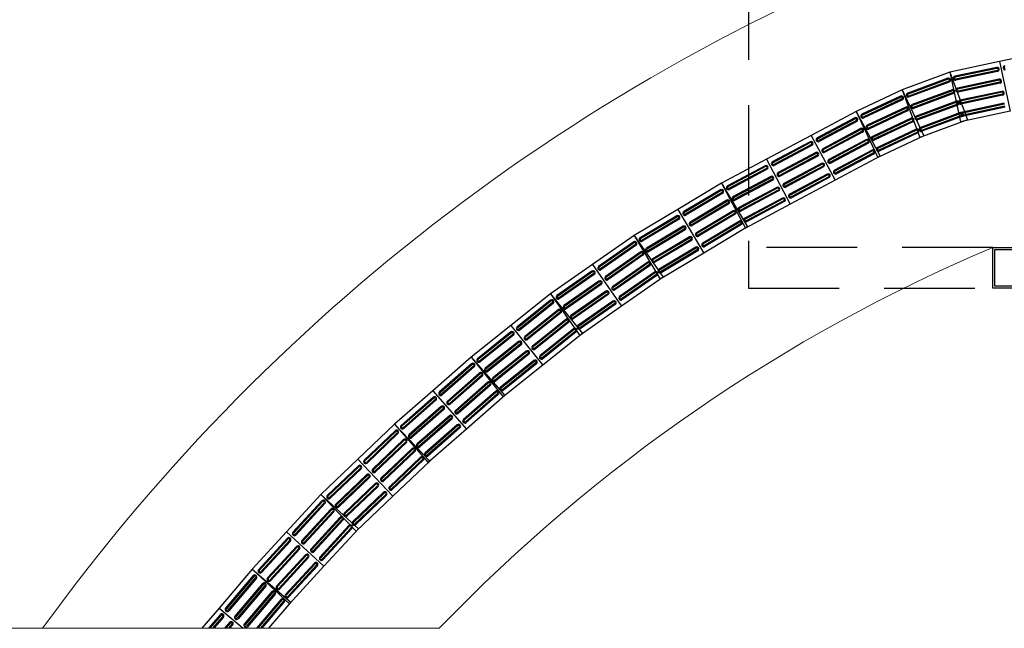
# Model space of a CAD drawing. Header units: feet. Extents: x -18 to 1038, y -110 to 48.
# Tile 26 of 199: x -2.12 to 2.72, y -16.2 to -13.21. Entities that reach past the tile are written whole.
import ezdxf

# ---------------------------------------------------------------- set-up
doc = ezdxf.new("R2010")
doc.units = ezdxf.units.FT
doc.header["$MEASUREMENT"] = 0
doc.linetypes.add('HIDDEN', pattern=[0.9525, 0.635, -0.3175])
doc.layers.add('0.1', color=1, linetype='Continuous', lineweight=9)
for name, color, linetype in [('Arq-parede-alta', 5, 'Continuous'), ('CIV-Piso Tátil', 32, 'Continuous'), ('JANELA', 3, 'Continuous'), ('PROJEÇÃO', 6, 'HIDDEN')]:
    doc.layers.add(name, color=color, linetype=linetype)

msp = doc.modelspace()

# ---------------------------------------------------------------- linework, layer by layer
at = {"layer": '0.1', "color": 251}
msp.add_line((-0.0565, -16.2015), (-7.9002, -16.2015), dxfattribs=at)
for radius, start, end in [(9.709, 109.244, 144.14009), (8.209, 112.94311, 136.14404)]:
    msp.add_arc((5.8628, -21.889), radius, start, end, dxfattribs=at)
at = {"layer": 'Arq-parede-alta', "color": 251, "ltscale": 0.03}
msp.add_lwpolyline([(2.6628, -14.3294), (2.9628, -14.3294), (2.9628, -14.5294), (2.6628, -14.5294)], close=True, dxfattribs=at)
at = {"layer": 'CIV-Piso Tátil', "color": 251}
for p, q in [((2.9411, -13.364), (2.6966, -13.4159)), ((2.6966, -13.4159), (2.452, -13.4678)), ((2.6822, -13.4445), (2.4768, -13.4881)), ((2.6832, -13.4494), (2.4778, -13.493)), ((2.6966, -13.4159), (2.7484, -13.6605)), ((2.6966, -13.4159), (2.7484, -13.6605)), ((2.452, -13.4678), (2.2176, -13.5547)), ((2.452, -13.4678), (2.539, -13.7021)), ((2.452, -13.4678), (2.5039, -13.7123)), ((2.6853, -13.4592), (2.4799, -13.5027)), ((2.6863, -13.4641), (2.4809, -13.5076)), ((2.442, -13.4982), (2.2451, -13.5712)), ((2.4437, -13.5028), (2.2468, -13.5759)), ((2.4472, -13.5122), (2.2503, -13.5853)), ((2.4489, -13.5169), (2.252, -13.59)), ((2.6946, -13.5032), (2.4892, -13.5468)), ((2.6957, -13.5081), (2.4902, -13.5516)), ((2.6978, -13.5179), (2.4923, -13.5614)), ((2.6988, -13.5228), (2.4934, -13.5663)), ((2.2176, -13.5547), (1.9913, -13.6609)), ((2.2102, -13.5859), (2.02, -13.675)), ((2.2123, -13.5904), (2.0221, -13.6796)), ((2.2176, -13.5547), (2.3238, -13.7811)), ((2.2176, -13.5547), (2.3046, -13.7891)), ((2.4628, -13.5544), (2.266, -13.6275)), ((2.4646, -13.5591), (2.2677, -13.6322)), ((2.4681, -13.5685), (2.2712, -13.6415)), ((2.4698, -13.5732), (2.2729, -13.6462)), ((2.7072, -13.5624), (2.5018, -13.6059)), ((2.7082, -13.5672), (2.5028, -13.6108)), ((2.7103, -13.577), (2.5049, -13.6206)), ((2.7113, -13.5819), (2.5059, -13.6255)), ((2.2165, -13.5994), (2.0264, -13.6886)), ((2.2186, -13.604), (2.0285, -13.6931)), ((2.2356, -13.6402), (2.0455, -13.7293)), ((2.4839, -13.6111), (2.287, -13.6842)), ((2.4856, -13.6158), (2.2887, -13.6888)), ((2.4891, -13.6252), (2.2922, -13.6982)), ((2.4908, -13.6298), (2.294, -13.7029)), ((2.7195, -13.6206), (2.5141, -13.6641)), ((2.7206, -13.6255), (2.5151, -13.669)), ((2.7226, -13.6353), (2.5172, -13.6788)), ((2.7237, -13.6401), (2.5183, -13.6837)), ((1.9913, -13.6609), (1.7708, -13.7787)), ((1.9913, -13.6609), (2.1091, -13.8814)), ((1.9913, -13.6609), (2.0974, -13.8872)), ((2.2377, -13.6447), (2.0476, -13.7339)), ((2.242, -13.6538), (2.0519, -13.7429)), ((2.2441, -13.6583), (2.054, -13.7475)), ((2.5046, -13.6669), (2.3077, -13.74)), ((2.5063, -13.6716), (2.3095, -13.7447)), ((2.5098, -13.681), (2.3129, -13.754)), ((2.5116, -13.6857), (2.3147, -13.7587)), ((2.7484, -13.6605), (2.5039, -13.7123)), ((1.9854, -13.6924), (1.8002, -13.7913)), ((1.9878, -13.6968), (1.8026, -13.7957)), ((1.9925, -13.7056), (1.8073, -13.8045)), ((1.9949, -13.71), (1.8096, -13.8089)), ((2.2613, -13.6949), (2.0712, -13.7841)), ((2.2634, -13.6995), (2.0733, -13.7886)), ((2.2677, -13.7085), (2.0775, -13.7977)), ((2.2698, -13.713), (2.0797, -13.8022)), ((2.539, -13.7021), (2.3046, -13.7891)), ((1.7708, -13.7787), (1.5503, -13.8964)), ((1.7708, -13.7787), (1.8886, -13.9992)), ((1.7708, -13.7787), (1.8886, -13.9992)), ((2.0137, -13.7453), (1.8285, -13.8442)), ((2.0161, -13.7497), (1.8308, -13.8486)), ((2.0208, -13.7585), (1.8355, -13.8574)), ((2.0231, -13.7629), (1.8379, -13.8619)), ((2.2866, -13.7488), (2.0964, -13.838)), ((2.3238, -13.7811), (2.0974, -13.8872)), ((2.2887, -13.7534), (2.0986, -13.8425)), ((2.2929, -13.7624), (2.1028, -13.8516)), ((2.2951, -13.7669), (2.1049, -13.8561)), ((1.7649, -13.8101), (1.5797, -13.9091)), ((1.7673, -13.8145), (1.582, -13.9135)), ((1.772, -13.8234), (1.5867, -13.9223)), ((1.7743, -13.8278), (1.5891, -13.9267)), ((2.0422, -13.7986), (1.857, -13.8976)), ((2.0445, -13.803), (1.8593, -13.902)), ((2.0493, -13.8119), (1.864, -13.9108)), ((2.0516, -13.8163), (1.8664, -13.9152)), ((1.7932, -13.8631), (1.608, -13.962)), ((1.7955, -13.8675), (1.6103, -13.9664)), ((1.8003, -13.8763), (1.615, -13.9752)), ((1.8026, -13.8807), (1.6174, -13.9796)), ((2.0702, -13.8511), (1.885, -13.9501)), ((2.0726, -13.8555), (1.8874, -13.9545)), ((2.1091, -13.8814), (1.8886, -13.9992)), ((2.0773, -13.8644), (1.8921, -13.9633)), ((2.0797, -13.8688), (1.8944, -13.9677)), ((1.5503, -13.8964), (1.3297, -14.0142)), ((1.5444, -13.9279), (1.3592, -14.0269)), ((1.5468, -13.9323), (1.3615, -14.0313)), ((1.5503, -13.8964), (1.668, -14.117)), ((1.5503, -13.8964), (1.668, -14.117)), ((1.8217, -13.9164), (1.6364, -14.0153)), ((1.824, -13.9208), (1.6388, -14.0197)), ((1.8287, -13.9296), (1.6435, -14.0286)), ((1.5515, -13.9411), (1.3662, -14.0401)), ((1.5538, -13.9456), (1.3686, -14.0445)), ((1.5727, -13.9808), (1.3874, -14.0798)), ((1.8311, -13.934), (1.6459, -14.033)), ((1.8497, -13.9689), (1.6645, -14.0678)), ((1.8521, -13.9733), (1.6668, -14.0723)), ((1.3297, -14.0142), (1.1151, -14.1425)), ((1.3297, -14.0142), (1.458, -14.2288)), ((1.3297, -14.0142), (1.4475, -14.2347)), ((1.575, -13.9853), (1.3898, -14.0842)), ((1.5797, -13.9941), (1.3945, -14.093)), ((1.5821, -13.9985), (1.3969, -14.0974)), ((1.8886, -13.9992), (1.668, -14.117)), ((1.8568, -13.9821), (1.6716, -14.0811)), ((1.8591, -13.9866), (1.6739, -14.0855)), ((1.3254, -14.0459), (1.1451, -14.1537)), ((1.328, -14.0502), (1.1477, -14.158)), ((1.3331, -14.0588), (1.1528, -14.1665)), ((1.3357, -14.0631), (1.1554, -14.1708)), ((1.6012, -14.0342), (1.4159, -14.1331)), ((1.6035, -14.0386), (1.4183, -14.1375)), ((1.6082, -14.0474), (1.423, -14.1463)), ((1.6106, -14.0518), (1.4253, -14.1508)), ((1.3562, -14.0974), (1.1759, -14.2052)), ((1.3587, -14.1017), (1.1785, -14.2095)), ((1.3639, -14.1103), (1.1836, -14.218)), ((1.3664, -14.1146), (1.1862, -14.2223)), ((1.6292, -14.0867), (1.444, -14.1856)), ((1.6316, -14.0911), (1.4463, -14.19)), ((1.668, -14.117), (1.4475, -14.2347)), ((1.6363, -14.0999), (1.451, -14.1989)), ((1.6386, -14.1043), (1.4534, -14.2033)), ((1.1151, -14.1425), (0.9005, -14.2707)), ((1.1108, -14.1742), (0.9305, -14.2819)), ((1.1151, -14.1425), (1.2434, -14.3571)), ((1.1151, -14.1425), (1.2434, -14.3571)), ((1.3872, -14.1494), (1.2069, -14.2571)), ((1.3898, -14.1537), (1.2095, -14.2614)), ((1.3949, -14.1622), (1.2146, -14.27)), ((1.3975, -14.1665), (1.2172, -14.2742)), ((1.1134, -14.1785), (0.9331, -14.2862)), ((1.1185, -14.1871), (0.9382, -14.2948)), ((1.1211, -14.1913), (0.9408, -14.2991)), ((1.4177, -14.2005), (1.2375, -14.3082)), ((1.4203, -14.2048), (1.24, -14.3125)), ((1.4254, -14.2133), (1.2452, -14.3211)), ((1.428, -14.2176), (1.2477, -14.3253)), ((0.9005, -14.2707), (0.6955, -14.4138)), ((0.9005, -14.2707), (1.0436, -14.4757)), ((0.9005, -14.2707), (1.0288, -14.4853)), ((1.1416, -14.2257), (0.9613, -14.3334)), ((1.1441, -14.23), (0.9639, -14.3377)), ((1.1493, -14.2386), (0.969, -14.3463)), ((1.1518, -14.2429), (0.9716, -14.3506)), ((1.458, -14.2288), (1.2434, -14.3571)), ((0.8984, -14.3026), (0.7262, -14.4228)), ((0.9013, -14.3067), (0.7291, -14.4269)), ((0.907, -14.3149), (0.7348, -14.4351)), ((0.9099, -14.319), (0.7377, -14.4392)), ((1.1726, -14.2776), (0.9923, -14.3853)), ((1.1752, -14.2819), (0.9949, -14.3896)), ((1.1803, -14.2905), (1, -14.3982)), ((1.1828, -14.2948), (1.0026, -14.4025)), ((0.9328, -14.3518), (0.7606, -14.472)), ((0.9356, -14.3559), (0.7634, -14.4761)), ((0.9414, -14.3641), (0.7691, -14.4843)), ((0.9442, -14.3682), (0.772, -14.4884)), ((1.2031, -14.3287), (1.0229, -14.4364)), ((1.2057, -14.333), (1.0254, -14.4407)), ((1.2434, -14.3571), (1.0288, -14.4853)), ((1.2108, -14.3416), (1.0305, -14.4493)), ((1.2134, -14.3459), (1.0331, -14.4536)), ((0.6955, -14.4138), (0.4905, -14.5568)), ((0.6955, -14.4138), (0.8386, -14.6188)), ((0.6955, -14.4138), (0.8386, -14.6188)), ((0.9674, -14.4014), (0.7952, -14.5216)), ((0.9702, -14.4055), (0.798, -14.5257)), ((0.976, -14.4137), (0.8038, -14.5339)), ((0.6934, -14.4457), (0.5212, -14.5659)), ((0.6963, -14.4498), (0.5241, -14.57)), ((0.702, -14.458), (0.5298, -14.5782)), ((0.7049, -14.4621), (0.5327, -14.5823)), ((0.9788, -14.4178), (0.8066, -14.538)), ((1.0014, -14.4503), (0.8292, -14.5704)), ((1.0043, -14.4544), (0.8321, -14.5745)), ((1.01, -14.4626), (0.8378, -14.5827)), ((0.7278, -14.4949), (0.5555, -14.6151)), ((0.7306, -14.499), (0.5584, -14.6192)), ((0.7363, -14.5072), (0.5641, -14.6274)), ((0.7392, -14.5113), (0.567, -14.6315)), ((1.0436, -14.4757), (0.8386, -14.6188)), ((1.0129, -14.4667), (0.8407, -14.5868)), ((0.4905, -14.5568), (0.2953, -14.7131)), ((0.4905, -14.5568), (0.6467, -14.752)), ((0.4905, -14.5568), (0.6336, -14.7618)), ((0.7624, -14.5445), (0.5901, -14.6647)), ((0.7652, -14.5486), (0.593, -14.6688)), ((0.7709, -14.5568), (0.5987, -14.677)), ((0.7738, -14.5609), (0.6016, -14.6811)), ((0.4905, -14.5888), (0.3266, -14.7201)), ((0.4936, -14.5927), (0.3297, -14.724)), ((0.4999, -14.6005), (0.336, -14.7318)), ((0.503, -14.6045), (0.3391, -14.7357)), ((0.7964, -14.5933), (0.6242, -14.7135)), ((0.7993, -14.5974), (0.6271, -14.7176)), ((0.805, -14.6056), (0.6328, -14.7258)), ((0.8079, -14.6097), (0.6357, -14.7299)), ((0.528, -14.6357), (0.3641, -14.7669)), ((0.5311, -14.6396), (0.3672, -14.7708)), ((0.5374, -14.6474), (0.3735, -14.7786)), ((0.5405, -14.6513), (0.3766, -14.7825)), ((0.8386, -14.6188), (0.6336, -14.7618)), ((0.5658, -14.6829), (0.4019, -14.8141)), ((0.5689, -14.6868), (0.405, -14.818)), ((0.5752, -14.6946), (0.4113, -14.8258)), ((0.5783, -14.6985), (0.4144, -14.8297)), ((0.2953, -14.7131), (0.1002, -14.8693)), ((0.2954, -14.7451), (0.1314, -14.8763)), ((0.2985, -14.749), (0.1346, -14.8802)), ((0.2953, -14.7131), (0.4516, -14.9082)), ((0.2953, -14.7131), (0.4516, -14.9082)), ((0.603, -14.7294), (0.4391, -14.8606)), ((0.6061, -14.7333), (0.4422, -14.8645)), ((0.6124, -14.7411), (0.4485, -14.8723)), ((0.6155, -14.745), (0.4516, -14.8762)), ((0.6467, -14.752), (0.4516, -14.9082)), ((0.3047, -14.7568), (0.1408, -14.8881)), ((0.3079, -14.7607), (0.1439, -14.892)), ((0.3329, -14.7919), (0.1689, -14.9232)), ((0.336, -14.7958), (0.1721, -14.9271)), ((0.3422, -14.8036), (0.1783, -14.9349)), ((0.3454, -14.8075), (0.1814, -14.9388)), ((0.3707, -14.8391), (0.2067, -14.9704)), ((0.3738, -14.843), (0.2098, -14.9743)), ((0.38, -14.8508), (0.2161, -14.9821)), ((0.1002, -14.8693), (-0.088, -15.0339)), ((0.1002, -14.8693), (0.2647, -15.0575)), ((0.1002, -14.8693), (0.2564, -15.0645)), ((0.3832, -14.8547), (0.2192, -14.986)), ((0.4079, -14.8856), (0.2439, -15.0169)), ((0.411, -14.8895), (0.2471, -15.0208)), ((0.4172, -14.8973), (0.2533, -15.0286)), ((0.1016, -14.9013), (-0.0565, -15.0395)), ((0.1049, -14.9051), (-0.0532, -15.0433)), ((0.1115, -14.9126), (-0.0466, -15.0508)), ((0.1148, -14.9164), (-0.0433, -15.0546)), ((0.1411, -14.9465), (-0.017, -15.0847)), ((0.4204, -14.9012), (0.2564, -15.0325)), ((0.4516, -14.9082), (0.2564, -15.0645)), ((0.1444, -14.9502), (-0.0137, -15.0885)), ((0.151, -14.9578), (-0.0071, -15.096)), ((0.1543, -14.9615), (-0.0038, -15.0997)), ((0.1809, -14.992), (0.0228, -15.1302)), ((0.1842, -14.9958), (0.0261, -15.134)), ((-0.088, -15.0339), (-0.2762, -15.1984)), ((-0.088, -15.0339), (0.0765, -15.2221)), ((-0.088, -15.0339), (0.0765, -15.2221)), ((0.1908, -15.0033), (0.0327, -15.1415)), ((0.1941, -15.0071), (0.036, -15.1453)), ((0.2201, -15.0368), (0.062, -15.175)), ((0.2234, -15.0406), (0.0653, -15.1788)), ((-0.0866, -15.0658), (-0.2447, -15.2041)), ((-0.0833, -15.0696), (-0.2414, -15.2078)), ((-0.0767, -15.0771), (-0.2348, -15.2154)), ((-0.0735, -15.0809), (-0.2316, -15.2191)), ((0.2299, -15.0481), (0.0718, -15.1863)), ((0.2332, -15.0519), (0.0751, -15.1901)), ((0.2647, -15.0575), (0.0765, -15.2221)), ((-0.0471, -15.111), (-0.2052, -15.2492)), ((-0.0438, -15.1148), (-0.2019, -15.253)), ((-0.0373, -15.1223), (-0.1954, -15.2605)), ((-0.034, -15.1261), (-0.1921, -15.2643)), ((-0.0073, -15.1565), (-0.1654, -15.2948)), ((-0.004, -15.1603), (-0.1621, -15.2985)), ((0.0025, -15.1678), (-0.1556, -15.3061)), ((0.0058, -15.1716), (-0.1523, -15.3098)), ((-0.2762, -15.1984), (-0.4573, -15.3708)), ((-0.2735, -15.2303), (-0.4255, -15.3751)), ((-0.27, -15.2339), (-0.4221, -15.3787)), ((-0.2762, -15.1984), (-0.1038, -15.3794)), ((-0.2762, -15.1984), (-0.1117, -15.3866)), ((0.0319, -15.2014), (-0.1262, -15.3396)), ((0.0351, -15.2051), (-0.123, -15.3433)), ((0.0417, -15.2127), (-0.1164, -15.3509)), ((0.045, -15.2164), (-0.1131, -15.3546)), ((0.0765, -15.2221), (-0.1117, -15.3866)), ((-0.2631, -15.2412), (-0.4152, -15.386)), ((-0.2597, -15.2448), (-0.4118, -15.3896)), ((-0.2321, -15.2738), (-0.3842, -15.4186)), ((-0.2286, -15.2774), (-0.3807, -15.4222)), ((-0.2217, -15.2846), (-0.3738, -15.4294)), ((-0.2183, -15.2882), (-0.3704, -15.4331)), ((-0.1904, -15.3175), (-0.3425, -15.4624)), ((-0.1869, -15.3212), (-0.339, -15.466)), ((-0.18, -15.3284), (-0.3321, -15.4732)), ((-0.1766, -15.332), (-0.3287, -15.4769)), ((-0.4573, -15.3708), (-0.6383, -15.5432)), ((-0.4573, -15.3708), (-0.2849, -15.5519)), ((-0.4573, -15.3708), (-0.2849, -15.5519)), ((-0.1493, -15.3607), (-0.3014, -15.5055)), ((-0.1459, -15.3643), (-0.298, -15.5091)), ((-0.139, -15.3715), (-0.2911, -15.5163)), ((-0.1355, -15.3751), (-0.2876, -15.52)), ((-0.1038, -15.3794), (-0.2849, -15.5519)), ((-0.4545, -15.4027), (-0.6066, -15.5475)), ((-0.4511, -15.4063), (-0.6031, -15.5511)), ((-0.4442, -15.4136), (-0.5962, -15.5584)), ((-0.4407, -15.4172), (-0.5928, -15.562)), ((-0.4131, -15.4462), (-0.5652, -15.591)), ((-0.4097, -15.4498), (-0.5618, -15.5946)), ((-0.4028, -15.457), (-0.5549, -15.6018)), ((-0.3993, -15.4606), (-0.5514, -15.6055)), ((-0.3714, -15.49), (-0.5235, -15.6348)), ((-0.368, -15.4936), (-0.5201, -15.6384)), ((-0.3611, -15.5008), (-0.5132, -15.6456)), ((-0.3576, -15.5044), (-0.5097, -15.6493)), ((-0.6383, -15.5432), (-0.8076, -15.7272)), ((-0.6335, -15.5749), (-0.7757, -15.7294)), ((-0.6298, -15.5782), (-0.772, -15.7328)), ((-0.6383, -15.5432), (-0.4543, -15.7125)), ((-0.6383, -15.5432), (-0.4659, -15.7243)), ((-0.3304, -15.5331), (-0.4825, -15.6779)), ((-0.3269, -15.5367), (-0.479, -15.6815)), ((-0.32, -15.5439), (-0.4721, -15.6887)), ((-0.3166, -15.5475), (-0.4687, -15.6924)), ((-0.2849, -15.5519), (-0.4659, -15.7243)), ((-0.6224, -15.585), (-0.7646, -15.7395)), ((-0.6187, -15.5884), (-0.7609, -15.7429)), ((-0.5893, -15.6155), (-0.7315, -15.77)), ((-0.5856, -15.6189), (-0.7278, -15.7734)), ((-0.5783, -15.6256), (-0.7205, -15.7802)), ((-0.5746, -15.629), (-0.7168, -15.7836)), ((-0.5448, -15.6564), (-0.687, -15.811)), ((-0.5411, -15.6598), (-0.6833, -15.8144)), ((-0.5338, -15.6666), (-0.676, -15.8211)), ((-0.5301, -15.67), (-0.6723, -15.8245)), ((-0.501, -15.6967), (-0.6432, -15.8513)), ((-0.4973, -15.7001), (-0.6395, -15.8547)), ((-0.49, -15.7069), (-0.6322, -15.8614)), ((-0.4863, -15.7103), (-0.6285, -15.8648)), ((-0.4543, -15.7125), (-0.6236, -15.8965)), ((-0.8076, -15.7272), (-0.9769, -15.9111)), ((-0.8027, -15.7588), (-0.9449, -15.9133)), ((-0.7991, -15.7622), (-0.9413, -15.9167)), ((-0.7917, -15.769), (-0.9339, -15.9235)), ((-0.8076, -15.7272), (-0.6236, -15.8965)), ((-0.8076, -15.7272), (-0.6236, -15.8965)), ((-0.788, -15.7724), (-0.9302, -15.9269)), ((-0.7586, -15.7994), (-0.9008, -15.954)), ((-0.7549, -15.8028), (-0.8971, -15.9574)), ((-0.7476, -15.8096), (-0.8898, -15.9641)), ((-0.7439, -15.813), (-0.8861, -15.9675)), ((-0.7141, -15.8404), (-0.8563, -15.9949)), ((-0.7104, -15.8438), (-0.8526, -15.9983)), ((-0.7031, -15.8506), (-0.8453, -16.0051)), ((-0.6994, -15.8539), (-0.8416, -16.0085)), ((-0.9769, -15.9111), (-1.1386, -16.1018)), ((-0.9769, -15.9111), (-0.7862, -16.0729)), ((-0.9769, -15.9111), (-0.7929, -16.0804)), ((-0.6703, -15.8807), (-0.8125, -16.0352)), ((-0.6666, -15.8841), (-0.8088, -16.0386)), ((-0.6593, -15.8909), (-0.8015, -16.0454)), ((-0.6556, -15.8942), (-0.7978, -16.0488)), ((-0.6236, -15.8965), (-0.7929, -16.0804)), ((-0.9708, -15.9426), (-1.1066, -16.1027)), ((-0.9669, -15.9458), (-1.1028, -16.1059)), ((-0.9593, -15.9523), (-1.0952, -16.1124)), ((-0.9555, -15.9555), (-1.0914, -16.1156)), ((-0.925, -15.9814), (-1.0609, -16.1415)), ((-0.9212, -15.9846), (-1.057, -16.1448)), ((-0.9136, -15.9911), (-1.0494, -16.1512)), ((-0.9097, -15.9943), (-1.0456, -16.1545)), ((-0.8789, -16.0205), (-1.0147, -16.1806)), ((-0.8751, -16.0237), (-1.0109, -16.1839)), ((-0.8674, -16.0302), (-1.0033, -16.1903)), ((-0.8636, -16.0334), (-0.9995, -16.1936)), ((-0.8335, -16.059), (-0.9543, -16.2015)), ((-0.8297, -16.0622), (-0.9478, -16.2015)), ((-1.1386, -16.1018), (-1.2232, -16.2015)), ((-1.1386, -16.1018), (-1.0211, -16.2015)), ((-1.1386, -16.1018), (-1.0211, -16.2015)), ((-0.8221, -16.0687), (-0.9347, -16.2015)), ((-0.8182, -16.0719), (-0.9281, -16.2015)), ((-0.7862, -16.0729), (-0.8953, -16.2015)), ((-1.1325, -16.1332), (-1.1904, -16.2015)), ((-1.1287, -16.1364), (-1.1838, -16.2015)), ((-1.121, -16.1429), (-1.1707, -16.2015)), ((-1.1172, -16.1461), (-1.1642, -16.2015)), ((-1.0867, -16.172), (-1.1117, -16.2015)), ((-1.0829, -16.1753), (-1.1051, -16.2015)), ((-1.0753, -16.1817), (-1.092, -16.2015)), ((-1.0715, -16.185), (-1.0855, -16.2015))]:
    msp.add_line(p, q, dxfattribs=at)
for centre, radius, start, end in [((2.6843, -13.4543), 0.01, 281.9729, 101.9729), ((2.6843, -13.4543), 0.005, 281.9729, 101.9729), ((2.7234, -13.446), 0.01, 101.9729, 281.9729), ((2.7234, -13.446), 0.005, 101.9729, 281.9729), ((2.4454, -13.5075), 0.01, 290.3603, 110.3603), ((2.4788, -13.4978), 0.01, 101.9729, 281.9729), ((2.4788, -13.4978), 0.005, 101.9729, 281.9729), ((2.4454, -13.5075), 0.005, 290.3603, 110.3603), ((2.6967, -13.513), 0.01, 281.9729, 101.9729), ((2.6967, -13.513), 0.005, 281.9729, 101.9729), ((2.2144, -13.5949), 0.01, 295.1252, 115.1252), ((2.2144, -13.5949), 0.005, 295.1252, 115.1252), ((2.2486, -13.5806), 0.01, 110.3603, 290.3603), ((2.2486, -13.5806), 0.005, 110.3603, 290.3603), ((2.4663, -13.5638), 0.01, 290.3603, 110.3603), ((2.4663, -13.5638), 0.005, 290.3603, 110.3603), ((2.4913, -13.5565), 0.01, 101.9729, 281.9729), ((2.4913, -13.5565), 0.005, 101.9729, 281.9729), ((2.7093, -13.5721), 0.01, 281.9729, 101.9729), ((2.7093, -13.5721), 0.005, 281.9729, 101.9729), ((2.2399, -13.6492), 0.01, 295.1252, 115.1252), ((2.2694, -13.6368), 0.01, 110.3603, 290.3603), ((2.2694, -13.6368), 0.005, 110.3603, 290.3603), ((2.4874, -13.6205), 0.01, 290.3603, 110.3603), ((2.4874, -13.6205), 0.005, 290.3603, 110.3603), ((2.5038, -13.6157), 0.01, 101.9729, 281.9729), ((2.5038, -13.6157), 0.005, 101.9729, 281.9729), ((1.9901, -13.7012), 0.01, 298.1072, 118.1072), ((2.0243, -13.6841), 0.01, 115.1252, 295.1252), ((2.0243, -13.6841), 0.005, 115.1252, 295.1252), ((2.2399, -13.6492), 0.005, 295.1252, 115.1252), ((2.2905, -13.6935), 0.01, 110.3603, 290.3603), ((2.2905, -13.6935), 0.005, 110.3603, 290.3603), ((2.5081, -13.6763), 0.01, 290.3603, 110.3603), ((2.5162, -13.6739), 0.01, 101.9729, 281.9729), ((2.5081, -13.6763), 0.005, 290.3603, 110.3603), ((2.5162, -13.6739), 0.005, 101.9729, 281.9729), ((1.9901, -13.7012), 0.005, 298.1072, 118.1072), ((2.0497, -13.7384), 0.01, 115.1252, 295.1252), ((2.0497, -13.7384), 0.005, 115.1252, 295.1252), ((2.2655, -13.704), 0.01, 295.1252, 115.1252), ((2.2655, -13.704), 0.005, 295.1252, 115.1252), ((2.3112, -13.7493), 0.01, 110.3603, 290.3603), ((2.0184, -13.7541), 0.01, 298.1072, 118.1072), ((2.0184, -13.7541), 0.005, 298.1072, 118.1072), ((2.0754, -13.7932), 0.01, 115.1252, 295.1252), ((2.2908, -13.7579), 0.01, 295.1252, 115.1252), ((2.2908, -13.7579), 0.005, 295.1252, 115.1252), ((2.3112, -13.7493), 0.005, 110.3603, 290.3603), ((1.7696, -13.819), 0.01, 298.1072, 118.1072), ((1.7696, -13.819), 0.005, 298.1072, 118.1072), ((1.8049, -13.8001), 0.01, 118.1072, 298.1072), ((1.8049, -13.8001), 0.005, 118.1072, 298.1072), ((2.0469, -13.8074), 0.01, 298.1072, 118.1072), ((2.0469, -13.8074), 0.005, 298.1072, 118.1072), ((2.0754, -13.7932), 0.005, 115.1252, 295.1252), ((1.7979, -13.8719), 0.01, 298.1072, 118.1072), ((1.7979, -13.8719), 0.005, 298.1072, 118.1072), ((1.8332, -13.853), 0.01, 118.1072, 298.1072), ((1.8332, -13.853), 0.005, 118.1072, 298.1072), ((2.0749, -13.8599), 0.01, 298.1072, 118.1072), ((2.0749, -13.8599), 0.005, 298.1072, 118.1072), ((2.1007, -13.847), 0.01, 115.1252, 295.1252), ((2.1007, -13.847), 0.005, 115.1252, 295.1252), ((1.5491, -13.9367), 0.01, 298.1072, 118.1072), ((1.5491, -13.9367), 0.005, 298.1072, 118.1072), ((1.5844, -13.9179), 0.01, 118.1072, 298.1072), ((1.5844, -13.9179), 0.005, 118.1072, 298.1072), ((1.8264, -13.9252), 0.01, 298.1072, 118.1072), ((1.8264, -13.9252), 0.005, 298.1072, 118.1072), ((1.8617, -13.9064), 0.01, 118.1072, 298.1072), ((1.8617, -13.9064), 0.005, 118.1072, 298.1072), ((1.5774, -13.9897), 0.01, 298.1072, 118.1072), ((1.6127, -13.9708), 0.01, 118.1072, 298.1072), ((1.6127, -13.9708), 0.005, 118.1072, 298.1072), ((1.8544, -13.9777), 0.01, 298.1072, 118.1072), ((1.8544, -13.9777), 0.005, 298.1072, 118.1072), ((1.8897, -13.9589), 0.01, 118.1072, 298.1072), ((1.8897, -13.9589), 0.005, 118.1072, 298.1072), ((1.3639, -14.0357), 0.01, 118.1072, 298.1072), ((1.5774, -13.9897), 0.005, 298.1072, 118.1072), ((1.6412, -14.0242), 0.01, 118.1072, 298.1072), ((1.6412, -14.0242), 0.005, 118.1072, 298.1072), ((1.3305, -14.0545), 0.01, 300.8597, 120.8597), ((1.3305, -14.0545), 0.005, 300.8597, 120.8597), ((1.3639, -14.0357), 0.005, 118.1072, 298.1072), ((1.6059, -14.043), 0.01, 298.1072, 118.1072), ((1.6059, -14.043), 0.005, 298.1072, 118.1072), ((1.6692, -14.0767), 0.01, 118.1072, 298.1072), ((1.6692, -14.0767), 0.005, 118.1072, 298.1072), ((1.3613, -14.106), 0.01, 300.8597, 120.8597), ((1.3613, -14.106), 0.005, 300.8597, 120.8597), ((1.3921, -14.0886), 0.01, 118.1072, 298.1072), ((1.3921, -14.0886), 0.005, 118.1072, 298.1072), ((1.6339, -14.0955), 0.01, 298.1072, 118.1072), ((1.6339, -14.0955), 0.005, 298.1072, 118.1072), ((1.1159, -14.1828), 0.01, 300.8597, 120.8597), ((1.1503, -14.1622), 0.01, 120.8597, 300.8597), ((1.1503, -14.1622), 0.005, 120.8597, 300.8597), ((1.3923, -14.1579), 0.01, 300.8597, 120.8597), ((1.3923, -14.1579), 0.005, 300.8597, 120.8597), ((1.4206, -14.1419), 0.01, 118.1072, 298.1072), ((1.4206, -14.1419), 0.005, 118.1072, 298.1072), ((1.1159, -14.1828), 0.005, 300.8597, 120.8597), ((1.181, -14.2137), 0.01, 120.8597, 300.8597), ((1.181, -14.2137), 0.005, 120.8597, 300.8597), ((1.4229, -14.209), 0.01, 300.8597, 120.8597), ((1.4229, -14.209), 0.005, 300.8597, 120.8597), ((1.4487, -14.1944), 0.01, 118.1072, 298.1072), ((1.4487, -14.1944), 0.005, 118.1072, 298.1072), ((1.1467, -14.2343), 0.01, 300.8597, 120.8597), ((1.1467, -14.2343), 0.005, 300.8597, 120.8597), ((1.2121, -14.2657), 0.01, 120.8597, 300.8597), ((1.2121, -14.2657), 0.005, 120.8597, 300.8597), ((0.9042, -14.3108), 0.01, 304.9084, 124.9084), ((0.9042, -14.3108), 0.005, 304.9084, 124.9084), ((0.9357, -14.2905), 0.01, 120.8597, 300.8597), ((0.9357, -14.2905), 0.005, 120.8597, 300.8597), ((1.1777, -14.2862), 0.01, 300.8597, 120.8597), ((1.1777, -14.2862), 0.005, 300.8597, 120.8597), ((1.2426, -14.3168), 0.01, 120.8597, 300.8597), ((1.2426, -14.3168), 0.005, 120.8597, 300.8597), ((0.9385, -14.36), 0.01, 304.9084, 124.9084), ((0.9385, -14.36), 0.005, 304.9084, 124.9084), ((0.9664, -14.342), 0.01, 120.8597, 300.8597), ((0.9664, -14.342), 0.005, 120.8597, 300.8597), ((1.2083, -14.3373), 0.01, 300.8597, 120.8597), ((1.2083, -14.3373), 0.005, 300.8597, 120.8597), ((0.9731, -14.4096), 0.01, 304.9084, 124.9084), ((0.9731, -14.4096), 0.005, 304.9084, 124.9084), ((0.9974, -14.3939), 0.01, 120.8597, 300.8597), ((0.9974, -14.3939), 0.005, 120.8597, 300.8597), ((0.6991, -14.4539), 0.01, 304.9084, 124.9084), ((0.6991, -14.4539), 0.005, 304.9084, 124.9084), ((0.7319, -14.431), 0.01, 124.9084, 304.9084), ((0.7319, -14.431), 0.005, 124.9084, 304.9084), ((1.0072, -14.4585), 0.01, 304.9084, 124.9084), ((1.0072, -14.4585), 0.005, 304.9084, 124.9084), ((1.028, -14.445), 0.01, 120.8597, 300.8597), ((1.028, -14.445), 0.005, 120.8597, 300.8597), ((0.7335, -14.5031), 0.01, 304.9084, 124.9084), ((0.7335, -14.5031), 0.005, 304.9084, 124.9084), ((0.7663, -14.4802), 0.01, 124.9084, 304.9084), ((0.7663, -14.4802), 0.005, 124.9084, 304.9084), ((0.7681, -14.5527), 0.01, 304.9084, 124.9084), ((0.7681, -14.5527), 0.005, 304.9084, 124.9084), ((0.8009, -14.5298), 0.01, 124.9084, 304.9084), ((0.8009, -14.5298), 0.005, 124.9084, 304.9084), ((0.4968, -14.5966), 0.01, 308.6826, 128.6826), ((0.4968, -14.5966), 0.005, 308.6826, 128.6826), ((0.5269, -14.5741), 0.01, 124.9084, 304.9084), ((0.5269, -14.5741), 0.005, 124.9084, 304.9084), ((0.8022, -14.6015), 0.01, 304.9084, 124.9084), ((0.8022, -14.6015), 0.005, 304.9084, 124.9084), ((0.835, -14.5786), 0.01, 124.9084, 304.9084), ((0.835, -14.5786), 0.005, 124.9084, 304.9084), ((0.5343, -14.6435), 0.01, 308.6826, 128.6826), ((0.5343, -14.6435), 0.005, 308.6826, 128.6826), ((0.5613, -14.6233), 0.01, 124.9084, 304.9084), ((0.5613, -14.6233), 0.005, 124.9084, 304.9084), ((0.5721, -14.6907), 0.01, 308.6826, 128.6826), ((0.5721, -14.6907), 0.005, 308.6826, 128.6826), ((0.5959, -14.6729), 0.01, 124.9084, 304.9084), ((0.5959, -14.6729), 0.005, 124.9084, 304.9084), ((0.3016, -14.7529), 0.01, 308.6826, 128.6826), ((0.3016, -14.7529), 0.005, 308.6826, 128.6826), ((0.3328, -14.7279), 0.01, 128.6826, 308.6826), ((0.3328, -14.7279), 0.005, 128.6826, 308.6826), ((0.6093, -14.7372), 0.01, 308.6826, 128.6826), ((0.6093, -14.7372), 0.005, 308.6826, 128.6826), ((0.6299, -14.7217), 0.01, 124.9084, 304.9084), ((0.6299, -14.7217), 0.005, 124.9084, 304.9084), ((0.3391, -14.7997), 0.01, 308.6826, 128.6826), ((0.3391, -14.7997), 0.005, 308.6826, 128.6826), ((0.3703, -14.7747), 0.01, 128.6826, 308.6826), ((0.3703, -14.7747), 0.005, 128.6826, 308.6826), ((0.3769, -14.8469), 0.01, 308.6826, 128.6826), ((0.3769, -14.8469), 0.005, 308.6826, 128.6826), ((0.4081, -14.8219), 0.01, 128.6826, 308.6826), ((0.4081, -14.8219), 0.005, 128.6826, 308.6826), ((0.1082, -14.9088), 0.01, 311.1614, 131.1614), ((0.1377, -14.8841), 0.01, 128.6826, 308.6826), ((0.1377, -14.8841), 0.005, 128.6826, 308.6826), ((0.4141, -14.8934), 0.01, 308.6826, 128.6826), ((0.4141, -14.8934), 0.005, 308.6826, 128.6826), ((0.4453, -14.8684), 0.01, 128.6826, 308.6826), ((0.4453, -14.8684), 0.005, 128.6826, 308.6826), ((0.1082, -14.9088), 0.005, 311.1614, 131.1614), ((0.1477, -14.954), 0.01, 311.1614, 131.1614), ((0.1477, -14.954), 0.005, 311.1614, 131.1614), ((0.1752, -14.931), 0.01, 128.6826, 308.6826), ((0.1752, -14.931), 0.005, 128.6826, 308.6826), ((0.1875, -14.9995), 0.01, 311.1614, 131.1614), ((0.1875, -14.9995), 0.005, 311.1614, 131.1614), ((0.213, -14.9782), 0.01, 128.6826, 308.6826), ((0.213, -14.9782), 0.005, 128.6826, 308.6826), ((-0.0499, -15.047), 0.01, 131.1614, 311.1614), ((-0.0499, -15.047), 0.005, 131.1614, 311.1614), ((0.2267, -15.0443), 0.01, 311.1614, 131.1614), ((0.2267, -15.0443), 0.005, 311.1614, 131.1614), ((0.2502, -15.0247), 0.01, 128.6826, 308.6826), ((0.2502, -15.0247), 0.005, 128.6826, 308.6826), ((-0.08, -15.0734), 0.01, 311.1614, 131.1614), ((-0.08, -15.0734), 0.005, 311.1614, 131.1614), ((-0.0104, -15.0922), 0.01, 131.1614, 311.1614), ((-0.0104, -15.0922), 0.005, 131.1614, 311.1614), ((-0.0405, -15.1185), 0.01, 311.1614, 131.1614), ((-0.0405, -15.1185), 0.005, 311.1614, 131.1614), ((0.0294, -15.1377), 0.01, 131.1614, 311.1614), ((0.0294, -15.1377), 0.005, 131.1614, 311.1614), ((-0.0007, -15.1641), 0.01, 311.1614, 131.1614), ((-0.0007, -15.1641), 0.005, 311.1614, 131.1614), ((0.0686, -15.1826), 0.01, 131.1614, 311.1614), ((0.0686, -15.1826), 0.005, 131.1614, 311.1614), ((-0.2666, -15.2375), 0.01, 313.6001, 133.6001), ((-0.2666, -15.2375), 0.005, 313.6001, 133.6001), ((-0.2381, -15.2116), 0.01, 131.1614, 311.1614), ((-0.2381, -15.2116), 0.005, 131.1614, 311.1614), ((0.0384, -15.2089), 0.01, 311.1614, 131.1614), ((0.0384, -15.2089), 0.005, 311.1614, 131.1614), ((-0.2252, -15.281), 0.01, 313.6001, 133.6001), ((-0.2252, -15.281), 0.005, 313.6001, 133.6001), ((-0.1986, -15.2568), 0.01, 131.1614, 311.1614), ((-0.1986, -15.2568), 0.005, 131.1614, 311.1614), ((-0.1835, -15.3248), 0.01, 313.6001, 133.6001), ((-0.1835, -15.3248), 0.005, 313.6001, 133.6001), ((-0.1588, -15.3023), 0.01, 131.1614, 311.1614), ((-0.1588, -15.3023), 0.005, 131.1614, 311.1614), ((-0.4187, -15.3824), 0.01, 133.6001, 313.6001), ((-0.4187, -15.3824), 0.005, 133.6001, 313.6001), ((-0.1424, -15.3679), 0.01, 313.6001, 133.6001), ((-0.1424, -15.3679), 0.005, 313.6001, 133.6001), ((-0.1197, -15.3471), 0.01, 131.1614, 311.1614), ((-0.1197, -15.3471), 0.005, 131.1614, 311.1614), ((-0.4476, -15.41), 0.01, 313.6001, 133.6001), ((-0.4476, -15.41), 0.005, 313.6001, 133.6001), ((-0.3773, -15.4258), 0.01, 133.6001, 313.6001), ((-0.3773, -15.4258), 0.005, 133.6001, 313.6001), ((-0.4062, -15.4534), 0.01, 313.6001, 133.6001), ((-0.4062, -15.4534), 0.005, 313.6001, 133.6001), ((-0.3356, -15.4696), 0.01, 133.6001, 313.6001), ((-0.3356, -15.4696), 0.005, 133.6001, 313.6001), ((-0.3645, -15.4972), 0.01, 313.6001, 133.6001), ((-0.3645, -15.4972), 0.005, 313.6001, 133.6001), ((-0.2945, -15.5127), 0.01, 133.6001, 313.6001), ((-0.2945, -15.5127), 0.005, 133.6001, 313.6001), ((-0.6261, -15.5816), 0.01, 317.3791, 137.3791), ((-0.6261, -15.5816), 0.005, 317.3791, 137.3791), ((-0.5997, -15.5548), 0.01, 133.6001, 313.6001), ((-0.5997, -15.5548), 0.005, 133.6001, 313.6001), ((-0.3235, -15.5403), 0.01, 313.6001, 133.6001), ((-0.3235, -15.5403), 0.005, 313.6001, 133.6001), ((-0.5819, -15.6223), 0.01, 317.3791, 137.3791), ((-0.5819, -15.6223), 0.005, 317.3791, 137.3791), ((-0.5583, -15.5982), 0.01, 133.6001, 313.6001), ((-0.5583, -15.5982), 0.005, 133.6001, 313.6001), ((-0.5374, -15.6632), 0.01, 317.3791, 137.3791), ((-0.5374, -15.6632), 0.005, 317.3791, 137.3791), ((-0.5166, -15.642), 0.01, 133.6001, 313.6001), ((-0.5166, -15.642), 0.005, 133.6001, 313.6001), ((-0.4936, -15.7035), 0.01, 317.3791, 137.3791), ((-0.4936, -15.7035), 0.005, 317.3791, 137.3791), ((-0.4756, -15.6851), 0.01, 133.6001, 313.6001), ((-0.4756, -15.6851), 0.005, 133.6001, 313.6001), ((-0.7954, -15.7656), 0.01, 317.3791, 137.3791), ((-0.7954, -15.7656), 0.005, 317.3791, 137.3791), ((-0.7683, -15.7362), 0.01, 137.3791, 317.3791), ((-0.7683, -15.7362), 0.005, 137.3791, 317.3791), ((-0.7241, -15.7768), 0.01, 137.3791, 317.3791), ((-0.7512, -15.8062), 0.01, 317.3791, 137.3791), ((-0.7512, -15.8062), 0.005, 317.3791, 137.3791), ((-0.7241, -15.7768), 0.005, 137.3791, 317.3791), ((-0.6796, -15.8177), 0.01, 137.3791, 317.3791), ((-0.6796, -15.8177), 0.005, 137.3791, 317.3791), ((-0.7067, -15.8472), 0.01, 317.3791, 137.3791), ((-0.7067, -15.8472), 0.005, 317.3791, 137.3791), ((-0.6358, -15.858), 0.01, 137.3791, 317.3791), ((-0.6358, -15.858), 0.005, 137.3791, 317.3791), ((-0.9376, -15.9201), 0.01, 137.3791, 317.3791), ((-0.9376, -15.9201), 0.005, 137.3791, 317.3791), ((-0.6629, -15.8875), 0.01, 317.3791, 137.3791), ((-0.6629, -15.8875), 0.005, 317.3791, 137.3791), ((-0.9631, -15.949), 0.01, 319.6914, 139.6914), ((-0.9631, -15.949), 0.005, 319.6914, 139.6914), ((-0.8934, -15.9607), 0.01, 137.3791, 317.3791), ((-0.8934, -15.9607), 0.005, 137.3791, 317.3791), ((-0.9174, -15.9878), 0.01, 319.6914, 139.6914), ((-0.9174, -15.9878), 0.005, 319.6914, 139.6914), ((-0.8489, -16.0017), 0.01, 137.3791, 317.3791), ((-0.8489, -16.0017), 0.005, 137.3791, 317.3791), ((-0.8713, -16.027), 0.01, 319.6914, 139.6914), ((-0.8713, -16.027), 0.005, 319.6914, 139.6914), ((-0.8259, -16.0655), 0.01, 319.6914, 139.6914), ((-0.8259, -16.0655), 0.005, 319.6914, 139.6914), ((-0.8051, -16.042), 0.01, 137.3791, 317.3791), ((-0.8051, -16.042), 0.005, 137.3791, 317.3791), ((-1.099, -16.1092), 0.01, 139.6914, 319.6914), ((-1.099, -16.1092), 0.005, 139.6914, 319.6914), ((-1.1249, -16.1397), 0.01, 319.6914, 139.6914), ((-1.1249, -16.1397), 0.005, 319.6914, 139.6914), ((-1.0532, -16.148), 0.01, 139.6914, 319.6914), ((-1.0532, -16.148), 0.005, 139.6914, 319.6914), ((-1.0791, -16.1785), 0.01, 319.6914, 139.6914), ((-1.0791, -16.1785), 0.005, 319.6914, 139.6914), ((-1.0071, -16.1871), 0.01, 139.6914, 319.6914), ((-1.0071, -16.1871), 0.005, 139.6914, 319.6914)]:
    msp.add_arc(centre, radius, start, end, dxfattribs=at)
at = {"layer": 'JANELA', "color": 251}
msp.add_lwpolyline([(2.6728, -14.3394), (2.9528, -14.3394), (2.9528, -14.5194), (2.6728, -14.5194)], close=True, dxfattribs=at)
at = {"layer": 'PROJEÇÃO', "color": 251, "ltscale": 0.7}
msp.add_line((2.6628, -14.3294), (1.4628, -14.3294), dxfattribs=at)
msp.add_lwpolyline([(1.4628, -7.6295), (1.4628, -14.5294), (2.6628, -14.5294)], dxfattribs=at)

doc.saveas('drawing.dxf')
